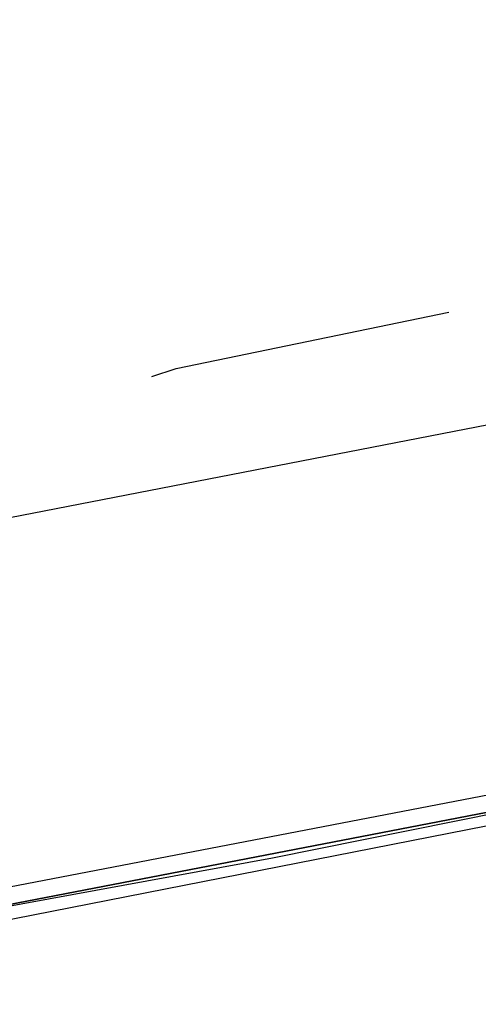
# Model space of a CAD drawing. Header units: feet. Extents: x -79 to 198, y -22 to 181.
# Tile 188 of 256: x 80.66 to 81.422, y 17.281 to 18.917. Entities that reach past the tile are written whole.
import ezdxf

# ---------------------------------------------------------------- set-up
doc = ezdxf.new("R2010")
doc.units = ezdxf.units.FT
doc.layers.add('A-LINEA', color=7, linetype='CONTINUOUS')

msp = doc.modelspace()

# ---------------------------------------------------------------- linework, layer by layer
at = {"layer": 'A-LINEA'}
msp.add_line((80.1333, 17.9911), (83.7733, 18.6978), dxfattribs=at)
msp.add_line((80.1333, 17.9911), (83.7733, 18.6978), dxfattribs=at)
for points in [[(26.7067, 23.3511), (28.04, 21.6178), (31.0267, 20.8311), (34.0133, 20.0978), (37.0133, 19.4044), (40.0267, 18.7778), (43.0533, 18.2044), (46.0933, 17.6844), (49.1467, 17.2178), (52.2, 16.8044), (55.2533, 16.4444), (58.32, 16.1511), (60.4, 16.0178), (62.48, 15.9511), (64.5467, 15.9244), (66.6267, 15.9511), (68.7067, 16.0178), (70.7867, 16.1511), (72.8533, 16.3244), (74.92, 16.5511), (76.9867, 16.8178), (79.04, 17.1511), (81.08, 17.5244), (83.12, 17.9378)], [(26.7067, 23.3511), (28.04, 21.6178), (31.0267, 20.8311), (34.0133, 20.0978), (37.0133, 19.4044), (40.0267, 18.7778), (43.0533, 18.2044), (46.0933, 17.6844), (49.1467, 17.2178), (52.2, 16.8044), (55.2533, 16.4444), (58.32, 16.1511), (60.4, 16.0178), (62.48, 15.9511), (64.5467, 15.9244), (66.6267, 15.9511), (68.7067, 16.0178), (70.7867, 16.1511), (72.8533, 16.3244), (74.92, 16.5511), (76.9867, 16.8178), (79.04, 17.1511), (81.08, 17.5244), (83.12, 17.9378)], [(80.88, 18.3244), (80.92, 18.3378), (81.3733, 18.4311)], [(80.88, 18.3244), (80.92, 18.3378), (81.3733, 18.4311)], [(80.1333, 17.3511), (80.1467, 17.3511), (84.0133, 18.0978), (84.0133, 18.1111), (84.0133, 18.1244), (80.1333, 17.3778), (80.1333, 17.3644), (80.1333, 17.3511)], [(80.1333, 17.3511), (80.1467, 17.3511), (84.0133, 18.0978), (84.0133, 18.1111), (84.0133, 18.1244), (80.1333, 17.3778), (80.1333, 17.3644), (80.1333, 17.3511)], [(80.1467, 17.3244), (84.0133, 18.0844), (84.0133, 18.0978), (80.1467, 17.3511), (80.1467, 17.3378), (80.1467, 17.3244)], [(80.1467, 17.3244), (84.0133, 18.0844), (84.0133, 18.0978), (80.1467, 17.3511), (80.1467, 17.3378), (80.1467, 17.3244)]]:
    msp.add_lwpolyline(points, dxfattribs=at)

doc.saveas('drawing.dxf')
